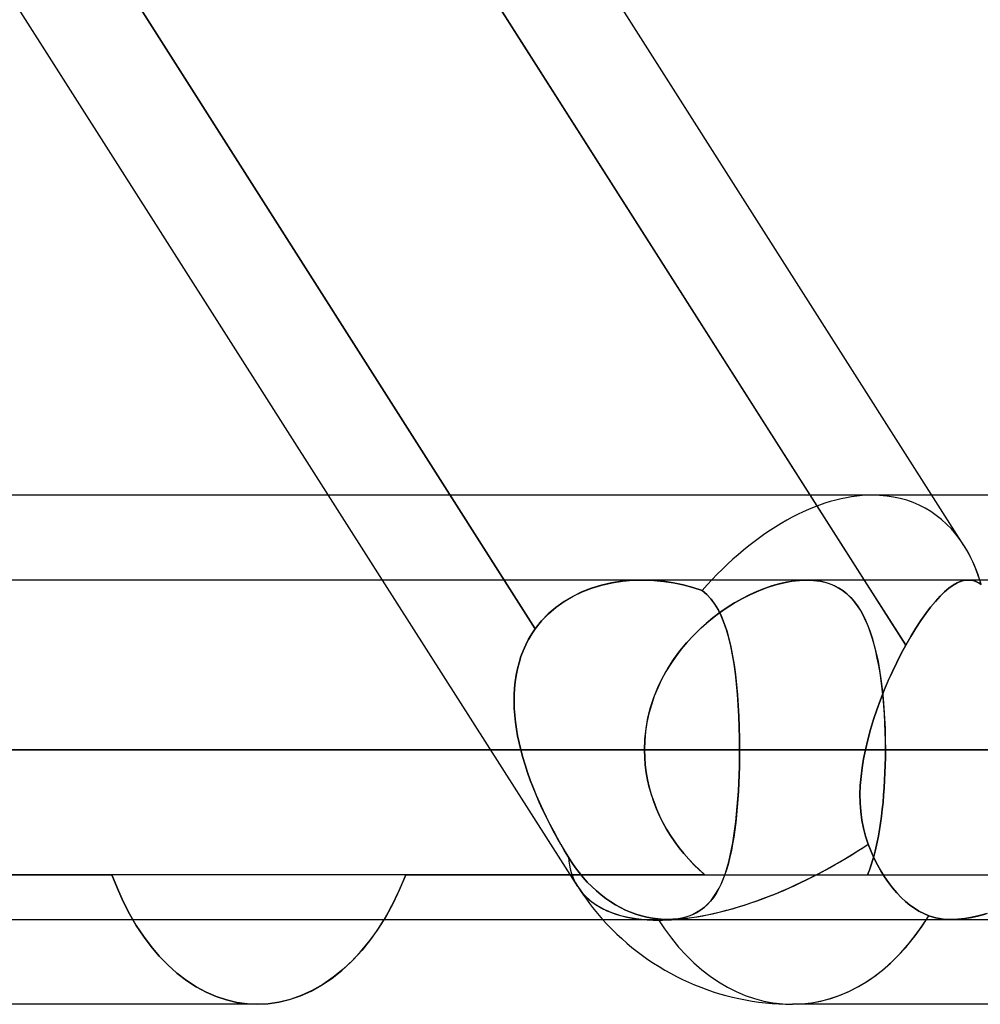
# Model space of a CAD drawing. Header units: millimetres. Extents: x -215 to 215, y -82 to 97.
# Tile 29 of 73: x -43.9 to -39.41, y 15.22 to 19.82. Entities that reach past the tile are written whole.
import ezdxf

# ---------------------------------------------------------------- set-up
doc = ezdxf.new("R2010")
doc.units = ezdxf.units.MM
doc.layers.add('MAIN-1', color=7, linetype='Continuous')
doc.layers.add('MAIN-2', color=7, linetype='Continuous')

msp = doc.modelspace()

# ---------------------------------------------------------------- linework, layer by layer
at = {"layer": 'MAIN-1'}
for p, q in [((-42.2055, 17.2037), (-46.7999, 24.4188)), ((-44.5501, 24.4188), (-39.9556, 17.2037)), ((-39.4898, 17.3654), (-43.9813, 24.4188)), ((-42.4578, 17.6), (-44.6826, 17.6)), ((-32.6922, 17.6), (-39.6392, 17.6)), ((119.8772, 17.2037), (-119.8772, 17.2037)), ((120.621, 16.4112), (-120.621, 16.4112)), ((-40.5382, 16.4112), (-43.9005, 16.4112)), ((-119.8772, 15.6188), (119.8772, 15.6188)), ((-42.2328, 15.5648), (-42.1982, 15.6188)), ((-42.2699, 15.514), (-42.2328, 15.5648)), ((-42.3096, 15.466), (-42.2699, 15.514)), ((-42.3519, 15.4213), (-42.3096, 15.466)), ((-42.3963, 15.3803), (-42.3519, 15.4213)), ((-42.4425, 15.3434), (-42.3963, 15.3803)), ((-42.4904, 15.3112), (-42.4425, 15.3434)), ((-42.5896, 15.2618), (-42.5395, 15.284)), ((-42.5395, 15.284), (-42.4904, 15.3112)), ((-42.7903, 15.2225), (-45.3349, 15.2225)), ((-42.7904, 15.2225), (-42.7409, 15.2249)), ((-42.7409, 15.2249), (-42.6907, 15.2323)), ((-42.6907, 15.2323), (-42.6401, 15.2446)), ((-42.6401, 15.2446), (-42.5896, 15.2618)), ((-37.7469, 15.2225), (-40.2915, 15.2225))]:
    msp.add_line(p, q, dxfattribs=at)
msp.add_arc((-40.2915, 16.4112), 1.1887, 221.8124, 270.0001, dxfattribs=at)
for major_axis, ratio, start_param, end_param in [((-0.6193, -1.1286), 0.602954, 2.620054, 2.819746), ((-1.0027, -0.6385), 0.473194, 0.552038, 0.726149), ((0, 1.1887), 0.707107, -3.141593, -2.300522)]:
    msp.add_ellipse((-40.2915, 16.4112), major_axis=major_axis, ratio=ratio, start_param=start_param, end_param=end_param, dxfattribs=at)
at = {"layer": 'MAIN-2'}
for p, q in [((-41.492, 16.9766), (-46.348, 24.6021)), ((-46.348, 24.6021), (-41.492, 16.9766)), ((-39.7616, 16.8992), (-44.6316, 24.5468)), ((-39.9173, 17.6), (-42.4578, 17.6)), ((-39.6392, 17.6), (-39.9173, 17.6)), ((-40.9921, 17.2037), (-44.5599, 17.2037)), ((-41.2942, 15.7727), (-42.2055, 17.2037)), ((-41.0875, 17.198), (-41.1361, 17.1904)), ((-41.1333, 17.1909), (-41.0844, 17.1984)), ((-41.0385, 17.2024), (-41.0875, 17.198)), ((-41.0844, 17.1984), (-41.0347, 17.2026)), ((-40.9893, 17.2038), (-41.0385, 17.2024)), ((-41.0347, 17.2026), (-40.9846, 17.2037)), ((-40.9415, 17.2022), (-40.9893, 17.2038)), ((-40.9846, 17.2037), (-40.9383, 17.202)), ((-40.8942, 17.1979), (-40.9415, 17.2022)), ((-40.9383, 17.202), (-40.8921, 17.1976)), ((-40.8474, 17.191), (-40.8942, 17.1979)), ((-40.8921, 17.1976), (-40.8463, 17.1908)), ((-40.3319, 17.191), (-40.2944, 17.1981)), ((-40.2863, 17.1993), (-40.3193, 17.1937)), ((-40.2944, 17.1981), (-40.2585, 17.2024)), ((-40.2547, 17.2027), (-40.2863, 17.1993)), ((-40.2585, 17.2024), (-40.2244, 17.2038)), ((-40.2244, 17.2038), (-40.2547, 17.2027)), ((-40.2244, 17.2038), (-40.1923, 17.2024)), ((-40.1957, 17.2027), (-40.2244, 17.2038)), ((-40.1684, 17.1995), (-40.1957, 17.2027)), ((-40.1923, 17.2024), (-40.1619, 17.1984)), ((-40.1425, 17.1942), (-40.1684, 17.1995)), ((-40.1619, 17.1984), (-40.1333, 17.1917)), ((-39.9556, 17.2037), (-39.7616, 16.8992)), ((-39.5032, 17.1982), (-39.5216, 17.1906)), ((-39.5215, 17.1907), (-39.503, 17.1982)), ((-39.4854, 17.2025), (-39.5032, 17.1982)), ((-39.503, 17.1982), (-39.4853, 17.2025)), ((-39.4682, 17.2037), (-39.4854, 17.2025)), ((-39.4853, 17.2025), (-39.4682, 17.2037)), ((-39.458, 17.203), (-39.4682, 17.2037)), ((-39.4682, 17.2037), (-39.458, 17.203)), ((-39.4481, 17.2012), (-39.458, 17.203)), ((-39.458, 17.203), (-39.4481, 17.2012)), ((-39.4382, 17.1983), (-39.4481, 17.2012)), ((-39.4481, 17.2012), (-39.4382, 17.1983)), ((-39.4285, 17.1944), (-39.4382, 17.1983)), ((-39.4382, 17.1983), (-39.4285, 17.1943)), ((-41.2298, 17.1656), (-41.2744, 17.1483)), ((-41.2727, 17.149), (-41.2277, 17.1663)), ((-41.1836, 17.1796), (-41.2298, 17.1656)), ((-41.2277, 17.1663), (-41.1812, 17.1803)), ((-41.1361, 17.1904), (-41.1836, 17.1796)), ((-41.1812, 17.1803), (-41.1333, 17.1909)), ((-40.8017, 17.1815), (-40.8474, 17.191)), ((-40.8463, 17.1908), (-40.801, 17.1814)), ((-40.7569, 17.1696), (-40.8017, 17.1815)), ((-40.801, 17.1814), (-40.7565, 17.1695)), ((-40.713, 17.1551), (-40.7569, 17.1696)), ((-40.7565, 17.1695), (-40.713, 17.1551)), ((-40.713, 17.1551), (-40.6908, 17.1362)), ((-40.6913, 17.1367), (-40.713, 17.1551)), ((-40.4876, 17.1362), (-40.4483, 17.1537)), ((-40.422, 17.1641), (-40.4569, 17.1501)), ((-40.4483, 17.1537), (-40.409, 17.1687)), ((-40.3873, 17.176), (-40.422, 17.1641)), ((-40.409, 17.1687), (-40.3702, 17.1812)), ((-40.353, 17.1859), (-40.3873, 17.176)), ((-40.3702, 17.1812), (-40.3319, 17.191)), ((-40.3193, 17.1937), (-40.353, 17.1859)), ((-40.118, 17.1868), (-40.1425, 17.1942)), ((-40.1333, 17.1917), (-40.1066, 17.1824)), ((-40.0951, 17.1774), (-40.118, 17.1868)), ((-40.1066, 17.1824), (-40.082, 17.1707)), ((-40.0737, 17.1661), (-40.0951, 17.1774)), ((-40.082, 17.1707), (-40.0591, 17.1567)), ((-40.0538, 17.153), (-40.0737, 17.1661)), ((-40.0591, 17.1567), (-40.0381, 17.1405)), ((-40.0353, 17.1381), (-40.0538, 17.153)), ((-39.5604, 17.1659), (-39.5807, 17.1487)), ((-39.5806, 17.1487), (-39.5603, 17.166)), ((-39.5407, 17.1799), (-39.5604, 17.1659)), ((-39.5603, 17.166), (-39.5406, 17.18)), ((-39.5216, 17.1906), (-39.5407, 17.1799)), ((-39.5406, 17.18), (-39.5215, 17.1907)), ((-39.4189, 17.1894), (-39.4285, 17.1944)), ((-39.4285, 17.1943), (-39.4189, 17.1894)), ((-39.4093, 17.1835), (-39.4189, 17.1894)), ((-39.4189, 17.1894), (-39.4093, 17.1835)), ((-41.3172, 17.1276), (-41.3579, 17.1036)), ((-41.3568, 17.1043), (-41.3158, 17.1284)), ((-41.2744, 17.1483), (-41.3172, 17.1276)), ((-41.3158, 17.1284), (-41.2727, 17.149)), ((-40.6717, 17.1156), (-40.6913, 17.1367)), ((-40.6908, 17.1362), (-40.6708, 17.1144)), ((-40.6541, 17.0919), (-40.6717, 17.1156)), ((-40.6708, 17.1144), (-40.6528, 17.09)), ((-40.5659, 17.0941), (-40.5269, 17.1164)), ((-40.5269, 17.1163), (-40.5616, 17.0967)), ((-40.5269, 17.1164), (-40.4876, 17.1362)), ((-40.492, 17.1341), (-40.5269, 17.1163)), ((-40.4569, 17.1501), (-40.492, 17.1341)), ((-40.0381, 17.1405), (-40.0187, 17.1222)), ((-40.0182, 17.1215), (-40.0353, 17.1381)), ((-40.0187, 17.1222), (-40.0009, 17.1017)), ((-40.0022, 17.1034), (-40.0182, 17.1215)), ((-39.6017, 17.1281), (-39.6235, 17.1042)), ((-39.6234, 17.1043), (-39.6017, 17.1282)), ((-39.5807, 17.1487), (-39.6017, 17.1281)), ((-39.6017, 17.1282), (-39.5806, 17.1487)), ((-41.3961, 17.0763), (-41.4313, 17.046)), ((-41.4308, 17.0465), (-41.3953, 17.0769)), ((-41.3579, 17.1036), (-41.3961, 17.0763)), ((-41.3953, 17.0769), (-41.3568, 17.1043)), ((-40.6381, 17.0657), (-40.6541, 17.0919)), ((-40.6528, 17.09), (-40.6366, 17.0629)), ((-40.6429, 17.0423), (-40.6047, 17.0694)), ((-40.6237, 17.0367), (-40.6381, 17.0657)), ((-40.6366, 17.0629), (-40.6221, 17.0333)), ((-40.5958, 17.0753), (-40.6294, 17.0522)), ((-40.6047, 17.0694), (-40.5659, 17.0941)), ((-40.5616, 17.0967), (-40.5958, 17.0753)), ((-39.9874, 17.0837), (-40.0022, 17.1034)), ((-40.0009, 17.1017), (-39.9843, 17.0791)), ((-39.9737, 17.0624), (-39.9874, 17.0837)), ((-39.9843, 17.0791), (-39.9689, 17.0543)), ((-39.9609, 17.0395), (-39.9737, 17.0624)), ((-39.6457, 17.0773), (-39.6684, 17.0473)), ((-39.6684, 17.0473), (-39.6457, 17.0773)), ((-39.6457, 17.0773), (-39.6234, 17.1043)), ((-39.6235, 17.1042), (-39.6457, 17.0773)), ((-41.4313, 17.046), (-41.4633, 17.0127)), ((-41.4631, 17.013), (-41.4308, 17.0465)), ((-40.6622, 17.0275), (-40.6942, 17.0012)), ((-40.6803, 17.0129), (-40.6429, 17.0423)), ((-40.6294, 17.0522), (-40.6622, 17.0275)), ((-40.6107, 17.0052), (-40.6237, 17.0367)), ((-40.6221, 17.0333), (-40.6092, 17.0013)), ((-39.9689, 17.0543), (-39.9547, 17.0273)), ((-39.949, 17.0151), (-39.9609, 17.0395)), ((-39.9547, 17.0273), (-39.9416, 16.9983)), ((-39.938, 16.9893), (-39.949, 17.0151)), ((-39.6914, 17.0144), (-39.7147, 16.9786)), ((-39.7147, 16.9786), (-39.6914, 17.0144)), ((-39.6684, 17.0473), (-39.6914, 17.0144)), ((-39.6914, 17.0144), (-39.6684, 17.0473)), ((-41.5084, 16.9523), (-41.4921, 16.9766)), ((-41.4921, 16.9766), (-41.5084, 16.9523)), ((-41.4921, 16.9766), (-41.4631, 17.013)), ((-41.4633, 17.0127), (-41.4921, 16.9766)), ((-40.7251, 16.9733), (-40.7548, 16.9439)), ((-40.7517, 16.9471), (-40.7166, 16.9811)), ((-40.6942, 17.0012), (-40.7251, 16.9733)), ((-40.7166, 16.9811), (-40.6803, 17.0129)), ((-40.599, 16.9711), (-40.6107, 17.0052)), ((-40.6092, 17.0013), (-40.5977, 16.9669)), ((-40.5885, 16.9345), (-40.599, 16.9711)), ((-39.9416, 16.9983), (-39.9296, 16.9671)), ((-39.9278, 16.9619), (-39.938, 16.9893)), ((-39.9296, 16.9671), (-39.9186, 16.934)), ((-39.7147, 16.9786), (-39.7382, 16.9401)), ((-39.7382, 16.94), (-39.7147, 16.9786)), ((-41.5369, 16.9008), (-41.5234, 16.927)), ((-41.5234, 16.9269), (-41.5369, 16.9007)), ((-41.5234, 16.927), (-41.5084, 16.9523)), ((-41.5084, 16.9523), (-41.5234, 16.9269)), ((-40.7853, 16.9109), (-40.7517, 16.9471)), ((-40.7548, 16.9439), (-40.7833, 16.9131)), ((-40.5977, 16.9669), (-40.5874, 16.9303)), ((-40.5792, 16.8955), (-40.5885, 16.9345)), ((-40.5874, 16.9303), (-40.5783, 16.8915)), ((-39.9184, 16.9332), (-39.9278, 16.9619)), ((-39.9186, 16.934), (-39.9086, 16.8988)), ((-39.9097, 16.9031), (-39.9184, 16.9332)), ((-39.7382, 16.9401), (-39.7616, 16.8992)), ((-39.7616, 16.8992), (-39.7382, 16.94)), ((-41.5369, 16.9007), (-41.5489, 16.8737)), ((-41.5488, 16.8738), (-41.5369, 16.9008)), ((-40.8103, 16.8809), (-40.8358, 16.8474)), ((-40.8169, 16.8726), (-40.7853, 16.9109)), ((-40.7833, 16.9131), (-40.8103, 16.8809)), ((-40.571, 16.8542), (-40.5792, 16.8955)), ((-40.5783, 16.8915), (-40.5703, 16.8506)), ((-39.9018, 16.8717), (-39.9097, 16.9031)), ((-39.9086, 16.8988), (-39.8995, 16.8618)), ((-39.7616, 16.8992), (-39.7827, 16.8601)), ((-39.7827, 16.86), (-39.7616, 16.8992)), ((-41.5593, 16.846), (-41.5682, 16.8175)), ((-41.5681, 16.8178), (-41.5592, 16.8461)), ((-41.5489, 16.8737), (-41.5593, 16.846)), ((-41.5592, 16.8461), (-41.5488, 16.8738)), ((-40.8733, 16.7907), (-40.8463, 16.8325)), ((-40.8358, 16.8474), (-40.8597, 16.8125)), ((-40.8463, 16.8325), (-40.8169, 16.8726)), ((-40.5638, 16.8108), (-40.571, 16.8542)), ((-40.5703, 16.8506), (-40.5633, 16.8077)), ((-39.8946, 16.839), (-39.9018, 16.8717)), ((-39.8995, 16.8618), (-39.8913, 16.823)), ((-39.888, 16.805), (-39.8946, 16.839)), ((-39.7827, 16.8601), (-39.8034, 16.8194)), ((-39.8034, 16.8193), (-39.7827, 16.86)), ((-41.5816, 16.7591), (-41.5756, 16.7887)), ((-41.5756, 16.7885), (-41.5816, 16.7588)), ((-41.5756, 16.7887), (-41.5681, 16.8178)), ((-41.5682, 16.8175), (-41.5756, 16.7885)), ((-40.8978, 16.7473), (-40.8733, 16.7907)), ((-40.8597, 16.8125), (-40.8818, 16.7764)), ((-40.5576, 16.7656), (-40.5638, 16.8108)), ((-40.5633, 16.8077), (-40.5573, 16.7629)), ((-39.8913, 16.823), (-39.8841, 16.7824)), ((-39.882, 16.7698), (-39.888, 16.805)), ((-39.8034, 16.8194), (-39.8236, 16.7773)), ((-39.8236, 16.7772), (-39.8034, 16.8193)), ((-41.5816, 16.7588), (-41.5862, 16.7286)), ((-41.5861, 16.7288), (-41.5816, 16.7591)), ((-40.902, 16.7391), (-40.9202, 16.7007)), ((-40.9195, 16.7022), (-40.8978, 16.7473)), ((-40.8818, 16.7764), (-40.902, 16.7391)), ((-40.5524, 16.7186), (-40.5576, 16.7656)), ((-40.5573, 16.7629), (-40.5521, 16.7162)), ((-39.8841, 16.7824), (-39.8777, 16.7402)), ((-39.8767, 16.7334), (-39.882, 16.7698)), ((-39.8777, 16.7402), (-39.8721, 16.6964)), ((-39.8236, 16.7773), (-39.8432, 16.7339)), ((-39.8432, 16.7338), (-39.8236, 16.7772)), ((-41.591, 16.667), (-41.5893, 16.6981)), ((-41.5893, 16.6978), (-41.591, 16.6667)), ((-41.5893, 16.6981), (-41.5861, 16.7288)), ((-41.5862, 16.7286), (-41.5893, 16.6978)), ((-40.9383, 16.6558), (-40.9195, 16.7022)), ((-40.9202, 16.7007), (-40.9362, 16.6613)), ((-40.548, 16.6699), (-40.5524, 16.7186)), ((-40.5521, 16.7162), (-40.5478, 16.6679)), ((-39.8721, 16.6958), (-39.8767, 16.7334)), ((-39.8721, 16.6964), (-39.8674, 16.6511)), ((-39.868, 16.6572), (-39.8721, 16.6958)), ((-39.8621, 16.6893), (-39.8432, 16.7338)), ((-39.8432, 16.7339), (-39.862, 16.6895)), ((-41.5914, 16.6356), (-41.591, 16.667)), ((-41.591, 16.6667), (-41.5914, 16.6354)), ((-40.9538, 16.6083), (-40.9383, 16.6558)), ((-40.9362, 16.6613), (-40.95, 16.621)), ((-40.5444, 16.6197), (-40.548, 16.6699)), ((-40.5478, 16.6679), (-40.5443, 16.6184)), ((-39.88, 16.644), (-39.8621, 16.6893)), ((-39.862, 16.6895), (-39.8799, 16.6442)), ((-39.8645, 16.6175), (-39.868, 16.6572)), ((-39.8674, 16.6511), (-39.8636, 16.6047)), ((-41.5905, 16.604), (-41.5914, 16.6356)), ((-41.5914, 16.6354), (-41.5905, 16.6038)), ((-41.5883, 16.5721), (-41.5905, 16.604)), ((-41.5905, 16.6038), (-41.5883, 16.5719)), ((-40.9661, 16.56), (-40.9538, 16.6083)), ((-40.95, 16.621), (-40.9614, 16.58)), ((-40.5417, 16.5686), (-40.5444, 16.6197)), ((-40.5443, 16.6184), (-40.5416, 16.5678)), ((-39.8968, 16.5982), (-39.88, 16.644)), ((-39.8799, 16.6442), (-39.8967, 16.5983)), ((-39.8617, 16.5773), (-39.8645, 16.6175)), ((-39.8636, 16.6047), (-39.8606, 16.5574)), ((-41.5849, 16.5401), (-41.5883, 16.5721)), ((-41.5883, 16.5719), (-41.5849, 16.5399)), ((-40.9749, 16.5109), (-40.9661, 16.56)), ((-40.9614, 16.58), (-40.9704, 16.5383)), ((-40.5397, 16.5167), (-40.5417, 16.5686)), ((-40.5416, 16.5678), (-40.5397, 16.5164)), ((-39.8967, 16.5983), (-39.9123, 16.552)), ((-39.9123, 16.5518), (-39.8968, 16.5982)), ((-39.8595, 16.5364), (-39.8617, 16.5773)), ((-39.8606, 16.5574), (-39.8584, 16.5093)), ((-41.5804, 16.508), (-41.5849, 16.5401)), ((-41.5849, 16.5399), (-41.5804, 16.5078)), ((-41.5748, 16.4758), (-41.5804, 16.508)), ((-41.5804, 16.5078), (-41.5748, 16.4757)), ((-40.9803, 16.4613), (-40.9749, 16.5109)), ((-40.9704, 16.5383), (-40.9769, 16.4963)), ((-40.5386, 16.4642), (-40.5397, 16.5167)), ((-40.5397, 16.5164), (-40.5386, 16.4641)), ((-39.9266, 16.5051), (-39.9123, 16.5518)), ((-39.9123, 16.552), (-39.9265, 16.5052)), ((-39.858, 16.4951), (-39.8595, 16.5364)), ((-39.8584, 16.5093), (-39.8572, 16.4606)), ((-41.5681, 16.4435), (-41.5748, 16.4758)), ((-41.5748, 16.4757), (-41.5681, 16.4435)), ((-40.9821, 16.4112), (-40.9803, 16.4613)), ((-40.9769, 16.4963), (-40.9808, 16.4539)), ((-40.5382, 16.4112), (-40.5386, 16.4642)), ((-40.5386, 16.4641), (-40.5382, 16.4112)), ((-39.9393, 16.4582), (-39.9266, 16.5051)), ((-39.9265, 16.5052), (-39.9392, 16.4583)), ((-39.857, 16.4534), (-39.858, 16.4951)), ((-41.5604, 16.4112), (-41.5681, 16.4435)), ((-41.5681, 16.4435), (-41.5604, 16.4112)), ((-40.9808, 16.4539), (-40.9821, 16.4112)), ((-39.9392, 16.4583), (-39.9503, 16.4112)), ((-39.9503, 16.4112), (-39.9393, 16.4582)), ((-39.8572, 16.4606), (-39.8567, 16.4112)), ((-39.8567, 16.4112), (-39.857, 16.4534)), ((-120.621, 16.4112), (120.621, 16.4112)), ((-119.5736, 16.4112), (119.5736, 16.4112)), ((-53.4145, 16.4112), (-40.9821, 16.4112)), ((-40.9821, 16.4112), (-53.4145, 16.4112)), ((-39.8567, 16.4112), (-51.8295, 16.4112)), ((-51.8295, 16.4112), (-39.8567, 16.4112)), ((-40.9821, 16.4112), (-45.4811, 16.4112)), ((-45.4811, 16.4112), (-40.9821, 16.4112)), ((-45.1139, 16.4112), (-41.5604, 16.4112)), ((-41.5604, 16.4112), (-45.1139, 16.4112)), ((-40.5382, 16.4112), (-43.9005, 16.4112)), ((-43.9005, 16.4112), (-40.5382, 16.4112)), ((-43.9005, 16.4112), (-39.4135, 16.4112)), ((-39.4135, 16.4112), (-43.9005, 16.4112)), ((-41.5604, 16.4112), (-41.5508, 16.3757)), ((-41.5508, 16.3758), (-41.5604, 16.4112)), ((-41.5402, 16.3404), (-41.5508, 16.3758)), ((-41.5508, 16.3757), (-41.5401, 16.3402)), ((-40.9821, 16.4112), (-40.9812, 16.3758)), ((-40.9812, 16.3758), (-40.9821, 16.4112)), ((-40.9812, 16.3758), (-40.9785, 16.3405)), ((-40.9785, 16.3405), (-40.9812, 16.3758)), ((-40.539, 16.3332), (-40.5384, 16.3721)), ((-40.5384, 16.3718), (-40.539, 16.3326)), ((-40.5384, 16.3721), (-40.5382, 16.4112)), ((-40.5382, 16.4112), (-40.5384, 16.3718)), ((40.5382, 16.4112), (-40.5382, 16.4112)), ((-36.0512, 16.4112), (-40.5382, 16.4112)), ((-40.5382, 16.4112), (-36.0512, 16.4112)), ((-39.9587, 16.3693), (-39.9503, 16.4112)), ((-39.9503, 16.4112), (-39.9587, 16.3693)), ((-39.9503, 16.4112), (39.9503, 16.4112)), ((39.9503, 16.4112), (-39.9503, 16.4112)), ((-39.8569, 16.3752), (-39.8576, 16.3395)), ((-39.8576, 16.3392), (-39.857, 16.3751)), ((-39.857, 16.3751), (-39.8567, 16.4112)), ((-39.8567, 16.4112), (-39.8569, 16.3752)), ((-38.5059, 16.4112), (-39.8567, 16.4112)), ((-39.8567, 16.4112), (-38.5059, 16.4112)), ((-41.5286, 16.3051), (-41.5402, 16.3404)), ((-41.5401, 16.3402), (-41.5284, 16.3048)), ((-40.9785, 16.3405), (-40.974, 16.3055)), ((-40.974, 16.3054), (-40.9785, 16.3405)), ((-40.5401, 16.2947), (-40.539, 16.3332)), ((-40.539, 16.3326), (-40.5401, 16.2938)), ((-39.9707, 16.2858), (-39.9655, 16.3275)), ((-39.9656, 16.3274), (-39.9707, 16.2857)), ((-39.9587, 16.3693), (-39.9656, 16.3274)), ((-39.9655, 16.3275), (-39.9587, 16.3693)), ((-39.8576, 16.3395), (-39.8588, 16.304)), ((-39.8588, 16.3037), (-39.8576, 16.3392)), ((-41.516, 16.2699), (-41.5286, 16.3051)), ((-41.5284, 16.3048), (-41.5158, 16.2695)), ((-40.974, 16.3055), (-40.9678, 16.2708)), ((-40.9678, 16.2705), (-40.974, 16.3054)), ((-40.5401, 16.2938), (-40.5416, 16.2552)), ((-40.5415, 16.2567), (-40.5401, 16.2947)), ((-39.9741, 16.2444), (-39.9707, 16.2858)), ((-39.9707, 16.2857), (-39.9741, 16.2443)), ((-39.8588, 16.304), (-39.8604, 16.2689)), ((-39.8604, 16.2685), (-39.8588, 16.3037)), ((-41.5025, 16.235), (-41.516, 16.2699)), ((-41.5158, 16.2695), (-41.5023, 16.2345)), ((-41.4883, 16.2003), (-41.5025, 16.235)), ((-41.5023, 16.2345), (-41.488, 16.1997)), ((-40.9678, 16.2708), (-40.9599, 16.2364)), ((-40.9598, 16.236), (-40.9678, 16.2705)), ((-40.9599, 16.2364), (-40.9503, 16.2024)), ((-40.9501, 16.2019), (-40.9598, 16.236)), ((-40.5416, 16.2552), (-40.5436, 16.2171)), ((-40.5434, 16.2191), (-40.5415, 16.2567)), ((-39.9756, 16.2033), (-39.9741, 16.2444)), ((-39.9741, 16.2443), (-39.9756, 16.2032)), ((-39.865, 16.1995), (-39.8624, 16.2338)), ((-39.8624, 16.2342), (-39.8649, 16.1998)), ((-39.8604, 16.2689), (-39.8624, 16.2342)), ((-39.8624, 16.2338), (-39.8604, 16.2685)), ((-41.4733, 16.1659), (-41.4883, 16.2003)), ((-41.488, 16.1997), (-41.473, 16.1653)), ((-40.9503, 16.2024), (-40.9391, 16.1689)), ((-40.9389, 16.1684), (-40.9501, 16.2019)), ((-40.5436, 16.2171), (-40.5459, 16.1795)), ((-40.5458, 16.1822), (-40.5434, 16.2191)), ((-39.975, 16.1627), (-39.9756, 16.2033)), ((-39.9756, 16.2032), (-39.975, 16.1626)), ((-39.868, 16.1657), (-39.865, 16.1995)), ((-39.8649, 16.1998), (-39.8679, 16.166)), ((-41.4577, 16.1318), (-41.4733, 16.1659)), ((-41.473, 16.1653), (-41.4574, 16.1312)), ((-40.9391, 16.1689), (-40.9262, 16.1358)), ((-40.926, 16.1355), (-40.9389, 16.1684)), ((-40.5488, 16.1425), (-40.5521, 16.1064)), ((-40.5518, 16.1101), (-40.5485, 16.1458)), ((-40.5459, 16.1795), (-40.5488, 16.1425)), ((-40.5485, 16.1458), (-40.5458, 16.1822)), ((-39.9722, 16.1226), (-39.975, 16.1627)), ((-39.975, 16.1626), (-39.9722, 16.1225)), ((-39.8714, 16.1325), (-39.868, 16.1657)), ((-39.8679, 16.166), (-39.8713, 16.1329)), ((-41.4415, 16.0981), (-41.4577, 16.1318)), ((-41.4574, 16.1312), (-41.4412, 16.0975)), ((-41.4249, 16.065), (-41.4415, 16.0981)), ((-41.4412, 16.0975), (-41.4246, 16.0645)), ((-40.9262, 16.1358), (-40.9118, 16.1034)), ((-40.9117, 16.1032), (-40.926, 16.1355)), ((-40.9118, 16.1034), (-40.896, 16.0718)), ((-40.8959, 16.0716), (-40.9117, 16.1032)), ((-40.5521, 16.1064), (-40.5559, 16.0712)), ((-40.5554, 16.0753), (-40.5518, 16.1101)), ((-39.9671, 16.0831), (-39.9722, 16.1226)), ((-39.9722, 16.1225), (-39.9671, 16.0831)), ((-39.8796, 16.0685), (-39.8753, 16.1001)), ((-39.8752, 16.1005), (-39.8795, 16.069)), ((-39.8753, 16.1001), (-39.8714, 16.1325)), ((-39.8713, 16.1329), (-39.8752, 16.1005)), ((-41.4079, 16.0325), (-41.4249, 16.065)), ((-41.4246, 16.0645), (-41.4077, 16.032)), ((-40.896, 16.0718), (-40.8788, 16.041)), ((-40.8787, 16.0408), (-40.8959, 16.0716)), ((-40.5559, 16.0712), (-40.5602, 16.037)), ((-40.5596, 16.0414), (-40.5554, 16.0753)), ((-39.9597, 16.0446), (-39.9671, 16.0831)), ((-39.9671, 16.0831), (-39.9596, 16.0446)), ((-39.8844, 16.0378), (-39.8796, 16.0685)), ((-39.8795, 16.069), (-39.8843, 16.0384)), ((-41.3906, 16.0007), (-41.4079, 16.0325)), ((-41.4077, 16.032), (-41.3905, 16.0003)), ((-40.8788, 16.041), (-40.8603, 16.0109)), ((-40.8602, 16.0108), (-40.8787, 16.0408)), ((-40.8603, 16.0109), (-40.8406, 15.9818)), ((-40.8405, 15.9817), (-40.8602, 16.0108)), ((-40.565, 16.0038), (-40.5704, 15.9717)), ((-40.5694, 15.9769), (-40.5643, 16.0086)), ((-40.5602, 16.037), (-40.565, 16.0038)), ((-40.5643, 16.0086), (-40.5596, 16.0414)), ((-39.9497, 16.0072), (-39.9597, 16.0446)), ((-39.9596, 16.0446), (-39.9497, 16.0072)), ((-39.9373, 15.9708), (-39.9497, 16.0072)), ((-39.9497, 16.0072), (-39.9373, 15.9708)), ((-39.8954, 15.9792), (-39.8897, 16.008)), ((-39.8896, 16.0086), (-39.8953, 15.9798)), ((-39.8897, 16.008), (-39.8844, 16.0378)), ((-39.8843, 16.0384), (-39.8896, 16.0086)), ((-41.3732, 15.9696), (-41.3906, 16.0007)), ((-41.3905, 16.0003), (-41.373, 15.9694)), ((-41.3555, 15.9394), (-41.3732, 15.9696)), ((-41.373, 15.9694), (-41.3554, 15.9392)), ((-40.8406, 15.9818), (-40.8197, 15.9535)), ((-40.8197, 15.9535), (-40.8405, 15.9817)), ((-40.5704, 15.9717), (-40.5763, 15.9406)), ((-40.5752, 15.9463), (-40.5694, 15.9769)), ((-39.9233, 15.9366), (-39.9373, 15.9708)), ((-39.9373, 15.9708), (-39.9233, 15.9366)), ((-39.9017, 15.9512), (-39.8954, 15.9792)), ((-39.8953, 15.9798), (-39.9016, 15.9519)), ((-41.3378, 15.9099), (-41.3555, 15.9394)), ((-41.3554, 15.9392), (-41.3378, 15.9099)), ((-41.3378, 15.9099), (-41.3212, 15.8842)), ((-41.3212, 15.8842), (-41.3378, 15.9099)), ((-40.8197, 15.9535), (-40.7976, 15.9261)), ((-40.7977, 15.9262), (-40.8197, 15.9535)), ((-40.7748, 15.8999), (-40.7977, 15.9262)), ((-40.7976, 15.9261), (-40.7746, 15.8996)), ((-40.5829, 15.9108), (-40.59, 15.8823)), ((-40.5884, 15.8884), (-40.5815, 15.9167)), ((-40.5763, 15.9406), (-40.5829, 15.9108)), ((-40.5815, 15.9167), (-40.5752, 15.9463)), ((-39.9086, 15.9041), (-39.9233, 15.9366)), ((-39.9233, 15.9366), (-39.9086, 15.9041)), ((-39.9157, 15.8983), (-39.9084, 15.9243)), ((-39.9083, 15.9249), (-39.9155, 15.8989)), ((-39.9084, 15.9243), (-39.9017, 15.9512)), ((-39.9016, 15.9519), (-39.9083, 15.9249)), ((-41.3212, 15.8842), (-41.3044, 15.86)), ((-41.3044, 15.86), (-41.3212, 15.8842)), ((-40.7509, 15.8745), (-40.7748, 15.8999)), ((-40.7746, 15.8996), (-40.7506, 15.8743)), ((-40.7261, 15.8502), (-40.7509, 15.8745)), ((-40.7506, 15.8743), (-40.7259, 15.85)), ((-40.59, 15.8823), (-40.5978, 15.8551)), ((-40.596, 15.8613), (-40.5884, 15.8884)), ((-39.9317, 15.8496), (-39.9234, 15.8734)), ((-39.9233, 15.8739), (-39.9316, 15.8498)), ((-39.9234, 15.8734), (-39.9157, 15.8983)), ((-39.9155, 15.8989), (-39.9233, 15.8739)), ((-39.8932, 15.8736), (-39.9086, 15.9041)), ((-39.9086, 15.9041), (-39.8932, 15.8736)), ((-39.8776, 15.8455), (-39.8932, 15.8736)), ((-39.8932, 15.8736), (-39.8776, 15.8455)), ((-57.06, 15.8269), (-43.4698, 15.8269)), ((-42.0976, 15.8269), (-52.0867, 15.8269)), ((-40.7005, 15.8269), (-43.4698, 15.8269)), ((-43.4698, 15.8269), (-43.4444, 15.763)), ((-43.4444, 15.763), (-43.4698, 15.8269)), ((-42.0975, 15.8269), (-42.1257, 15.7591)), ((-42.1125, 15.7897), (-42.0975, 15.8269)), ((-42.0975, 15.8269), (-38.5181, 15.8269)), ((-41.3044, 15.86), (-41.2871, 15.8373)), ((-41.2871, 15.8373), (-41.3044, 15.86)), ((-41.2871, 15.8373), (-41.2687, 15.815)), ((-41.2687, 15.815), (-41.2871, 15.8373)), ((-40.7005, 15.8269), (-40.7261, 15.8502)), ((-40.7259, 15.85), (-40.7005, 15.8269)), ((-40.6063, 15.8293), (-40.6155, 15.8049)), ((-40.6132, 15.8107), (-40.6042, 15.8354)), ((-40.5978, 15.8551), (-40.6063, 15.8293)), ((-40.6042, 15.8354), (-40.596, 15.8613)), ((-39.9316, 15.8498), (-39.9406, 15.8269)), ((-39.9406, 15.8269), (-39.9317, 15.8496)), ((-39.8609, 15.8185), (-39.8776, 15.8455)), ((-39.8776, 15.8455), (-39.8609, 15.8185)), ((-39.843, 15.7921), (-39.8609, 15.8185)), ((-39.8609, 15.8185), (-39.843, 15.7921)), ((-42.1283, 15.7533), (-42.1125, 15.7897)), ((-41.2687, 15.815), (-41.2491, 15.7932)), ((-41.2491, 15.7932), (-41.2687, 15.815)), ((-41.2491, 15.7932), (-41.2285, 15.7721)), ((-41.2285, 15.7721), (-41.2491, 15.7932)), ((-41.2285, 15.7721), (-41.207, 15.7522)), ((-41.207, 15.7522), (-41.2285, 15.7721)), ((-40.6254, 15.782), (-40.6362, 15.7605)), ((-40.6336, 15.7653), (-40.623, 15.7873)), ((-40.6155, 15.8049), (-40.6254, 15.782)), ((-40.623, 15.7873), (-40.6132, 15.8107)), ((-39.8239, 15.7669), (-39.843, 15.7921)), ((-39.843, 15.7921), (-39.8239, 15.7669)), ((-43.4444, 15.763), (-43.4168, 15.702)), ((-43.4168, 15.702), (-43.4444, 15.763)), ((-42.1257, 15.7591), (-42.1563, 15.6946)), ((-42.1447, 15.718), (-42.1283, 15.7533)), ((-41.207, 15.7522), (-41.1849, 15.7335)), ((-41.1849, 15.7335), (-41.207, 15.7522)), ((-41.1849, 15.7335), (-41.1624, 15.7163)), ((-41.1624, 15.7163), (-41.1849, 15.7335)), ((-40.6477, 15.7404), (-40.6602, 15.7219)), ((-40.6577, 15.7254), (-40.6451, 15.7446)), ((-40.6362, 15.7605), (-40.6477, 15.7404)), ((-40.6451, 15.7446), (-40.6336, 15.7653)), ((-39.804, 15.7434), (-39.8239, 15.7669)), ((-39.8239, 15.7669), (-39.804, 15.7434)), ((-39.7835, 15.7219), (-39.804, 15.7434)), ((-39.804, 15.7434), (-39.7835, 15.7219)), ((-43.4168, 15.702), (-43.3871, 15.6444)), ((-43.3871, 15.6444), (-43.4168, 15.702)), ((-42.1563, 15.6946), (-42.1892, 15.634)), ((-42.1798, 15.6507), (-42.1619, 15.6837)), ((-42.1619, 15.6837), (-42.1447, 15.718)), ((-41.1624, 15.7163), (-41.1397, 15.7007)), ((-41.1397, 15.7007), (-41.1624, 15.7163)), ((-41.1397, 15.7007), (-41.1171, 15.6866)), ((-41.1171, 15.6866), (-41.1397, 15.7007)), ((-41.1171, 15.6866), (-41.0947, 15.6742)), ((-41.0947, 15.6742), (-41.1171, 15.6866)), ((-40.6881, 15.689), (-40.7037, 15.6747)), ((-40.7017, 15.6765), (-40.6858, 15.6912)), ((-40.6736, 15.7047), (-40.6881, 15.689)), ((-40.6858, 15.6912), (-40.6712, 15.7076)), ((-40.6602, 15.7219), (-40.6736, 15.7047)), ((-40.6712, 15.7076), (-40.6577, 15.7254)), ((-39.7628, 15.7026), (-39.7835, 15.7219)), ((-39.7835, 15.7219), (-39.7628, 15.7026)), ((-39.7421, 15.6856), (-39.7628, 15.7026)), ((-39.7628, 15.7026), (-39.7421, 15.6856)), ((-39.7216, 15.6708), (-39.7421, 15.6856)), ((-39.7421, 15.6856), (-39.7216, 15.6708)), ((-43.3871, 15.6444), (-43.3557, 15.5905)), ((-43.3557, 15.5905), (-43.3871, 15.6444)), ((-42.1892, 15.634), (-42.2241, 15.5777)), ((-42.1982, 15.6188), (-42.1798, 15.6507)), ((-41.0947, 15.6742), (-41.0714, 15.6628)), ((-41.0714, 15.6628), (-41.0947, 15.6742)), ((-41.0714, 15.6628), (-41.0472, 15.6524)), ((-41.0472, 15.6524), (-41.0714, 15.6628)), ((-41.0472, 15.6524), (-41.0222, 15.6432)), ((-41.0222, 15.6432), (-41.0472, 15.6524)), ((-41.0222, 15.6432), (-40.9967, 15.6353)), ((-40.9967, 15.6353), (-41.0222, 15.6432)), ((-40.9967, 15.6353), (-40.9709, 15.629)), ((-40.9709, 15.629), (-40.9967, 15.6353)), ((-40.7583, 15.641), (-40.7792, 15.6331)), ((-40.7779, 15.6335), (-40.7567, 15.6417)), ((-40.7388, 15.6507), (-40.7583, 15.641)), ((-40.7567, 15.6417), (-40.737, 15.6516)), ((-40.7206, 15.6619), (-40.7388, 15.6507)), ((-40.737, 15.6516), (-40.7187, 15.6632)), ((-40.7037, 15.6747), (-40.7206, 15.6619)), ((-40.7187, 15.6632), (-40.7017, 15.6765)), ((-39.6999, 15.6575), (-39.7216, 15.6708)), ((-39.7216, 15.6708), (-39.6999, 15.6575)), ((-39.6774, 15.6458), (-39.6999, 15.6575)), ((-39.6999, 15.6575), (-39.6774, 15.6458)), ((-39.6542, 15.636), (-39.6774, 15.6458)), ((-39.6774, 15.6458), (-39.6542, 15.636)), ((-39.6385, 15.6308), (-39.6542, 15.636)), ((-39.6542, 15.636), (-39.6385, 15.6308)), ((-39.4545, 15.6285), (-39.4207, 15.6361)), ((-39.4173, 15.6369), (-39.452, 15.629)), ((-39.4207, 15.6361), (-39.3862, 15.6456)), ((-39.382, 15.6469), (-39.4173, 15.6369)), ((-43.3557, 15.5905), (-43.3226, 15.5404)), ((-43.3226, 15.5404), (-43.3557, 15.5905)), ((-40.9709, 15.629), (-40.945, 15.6242)), ((-40.945, 15.6243), (-40.9709, 15.629)), ((-40.9194, 15.621), (-40.945, 15.6243)), ((-40.945, 15.6242), (-40.9194, 15.621)), ((-40.9194, 15.621), (-40.912, 15.6203)), ((-40.9119, 15.6203), (-40.9194, 15.621)), ((-40.912, 15.6203), (-40.9046, 15.6197)), ((-40.9045, 15.6197), (-40.9119, 15.6203)), ((-40.9046, 15.6197), (-40.8973, 15.6193)), ((-40.8972, 15.6193), (-40.9045, 15.6197)), ((-40.8973, 15.6193), (-40.8901, 15.619)), ((-40.8899, 15.619), (-40.8972, 15.6193)), ((-40.8901, 15.619), (-40.883, 15.6188)), ((-40.8828, 15.6188), (-40.8899, 15.619)), ((-40.883, 15.6188), (-40.8759, 15.6187)), ((-40.8757, 15.6187), (-40.8828, 15.6188)), ((-40.8759, 15.6187), (-40.8496, 15.6196)), ((-40.8498, 15.6196), (-40.8757, 15.6187)), ((-40.8251, 15.6223), (-40.8498, 15.6196)), ((-40.8496, 15.6196), (-40.8245, 15.6224)), ((-40.8016, 15.6268), (-40.8251, 15.6223)), ((-40.8245, 15.6224), (-40.8005, 15.6271)), ((-40.7792, 15.6331), (-40.8016, 15.6268)), ((-40.8005, 15.6271), (-40.7779, 15.6335)), ((-39.6219, 15.6264), (-39.6385, 15.6308)), ((-39.6385, 15.6308), (-39.6219, 15.6264)), ((-39.6046, 15.623), (-39.6219, 15.6264)), ((-39.6219, 15.6264), (-39.6046, 15.623)), ((-39.5867, 15.6206), (-39.6046, 15.623)), ((-39.6046, 15.623), (-39.5867, 15.6206)), ((-39.5681, 15.6192), (-39.5867, 15.6206)), ((-39.5867, 15.6206), (-39.5682, 15.6192)), ((-39.5682, 15.6192), (-39.5491, 15.6187)), ((-39.549, 15.6187), (-39.5681, 15.6192)), ((-39.5491, 15.6187), (-39.5189, 15.6198)), ((-39.518, 15.6199), (-39.549, 15.6187)), ((-39.5189, 15.6198), (-39.4873, 15.6231)), ((-39.4857, 15.6233), (-39.518, 15.6199)), ((-39.4873, 15.6231), (-39.4545, 15.6285)), ((-39.452, 15.629), (-39.4857, 15.6233)), ((-42.2241, 15.5777), (-42.2612, 15.5252)), ((-43.3226, 15.5404), (-43.2868, 15.4928)), ((-43.2868, 15.4928), (-43.3226, 15.5404)), ((-42.2612, 15.5252), (-42.3012, 15.4756)), ((-43.2868, 15.4928), (-43.2487, 15.448)), ((-43.2487, 15.448), (-43.2868, 15.4928)), ((-42.3012, 15.4756), (-42.3439, 15.4293)), ((-43.2487, 15.448), (-43.2083, 15.4063)), ((-43.2083, 15.4063), (-43.2487, 15.448)), ((-43.2083, 15.4063), (-43.166, 15.3682)), ((-43.166, 15.3682), (-43.2083, 15.4063)), ((-42.3439, 15.4293), (-42.3888, 15.3867)), ((-43.166, 15.3682), (-43.122, 15.3341)), ((-43.122, 15.3341), (-43.166, 15.3682)), ((-42.3888, 15.3867), (-42.4358, 15.3485)), ((-43.122, 15.3341), (-43.0765, 15.3044)), ((-43.0765, 15.3044), (-43.122, 15.3341)), ((-42.4844, 15.3149), (-42.5344, 15.2866)), ((-42.4358, 15.3485), (-42.4844, 15.3149)), ((-43.0765, 15.3044), (-43.0298, 15.2793)), ((-43.0298, 15.2793), (-43.0765, 15.3044)), ((-43.0298, 15.2793), (-42.9822, 15.2588)), ((-42.9822, 15.2588), (-43.0298, 15.2793)), ((-42.5344, 15.2866), (-42.5854, 15.2634)), ((-42.9822, 15.2588), (-42.9341, 15.2429)), ((-42.9341, 15.2429), (-42.9822, 15.2588)), ((-42.9341, 15.2429), (-42.8859, 15.2315)), ((-42.8859, 15.2315), (-42.9341, 15.2429)), ((-42.8859, 15.2315), (-42.8378, 15.2248)), ((-42.8378, 15.2248), (-42.8859, 15.2315)), ((-42.8378, 15.2248), (-42.7904, 15.2225)), ((-42.7904, 15.2225), (-42.8378, 15.2248)), ((-42.7399, 15.225), (-42.7904, 15.2225)), ((-42.6886, 15.2327), (-42.7399, 15.225)), ((-42.637, 15.2455), (-42.6886, 15.2327)), ((-42.5854, 15.2634), (-42.637, 15.2455))]:
    msp.add_line(p, q, dxfattribs=at)
msp.add_arc((-40.2915, 16.4112), 1.1887, 212.4881, 221.8124, dxfattribs=at)
for major_axis, ratio, start_param, end_param in [((-0.6193, -1.1286), 0.602954, -2.822187, -1.927365), ((-0.6193, -1.1286), 0.602954, -2.822187, -1.927365), ((-0.6193, -1.1286), 0.602954, 2.819746, 3.460998), ((-0.6193, -1.1286), 0.602954, 2.819746, 3.460998), ((-0.6193, -1.1286), 0.602954, 2.597412, 2.819746), ((-0.6193, -1.1286), 0.602954, 2.597412, 2.620054), ((-1.0027, -0.6385), 0.473194, 0, 1.623147), ((-1.0027, -0.6385), 0.473194, 0.726149, 1.623147), ((-1.0027, -0.6385), 0.473194, -0.249965, -0.003821), ((-1.0027, -0.6385), 0.473194, -0.249965, -0.003821), ((-1.0027, -0.6385), 0.473194, -0.003821, 0), ((-1.0027, -0.6385), 0.473194, -0.003821, 0), ((-1.0027, -0.6385), 0.473194, 0, 0.552038), ((0, 1.1887), 0.707107, 3.141593, 4.001998), ((0, 1.1887), 0.707107, -2.300522, -2.281187), ((0, 1.1887), 0.707107, 2.298027, 3.141593), ((0, 1.1887), 0.707107, 2.298027, 3.141593)]:
    msp.add_ellipse((-40.2915, 16.4112), major_axis=major_axis, ratio=ratio, start_param=start_param, end_param=end_param, dxfattribs=at)

doc.saveas('drawing.dxf')
